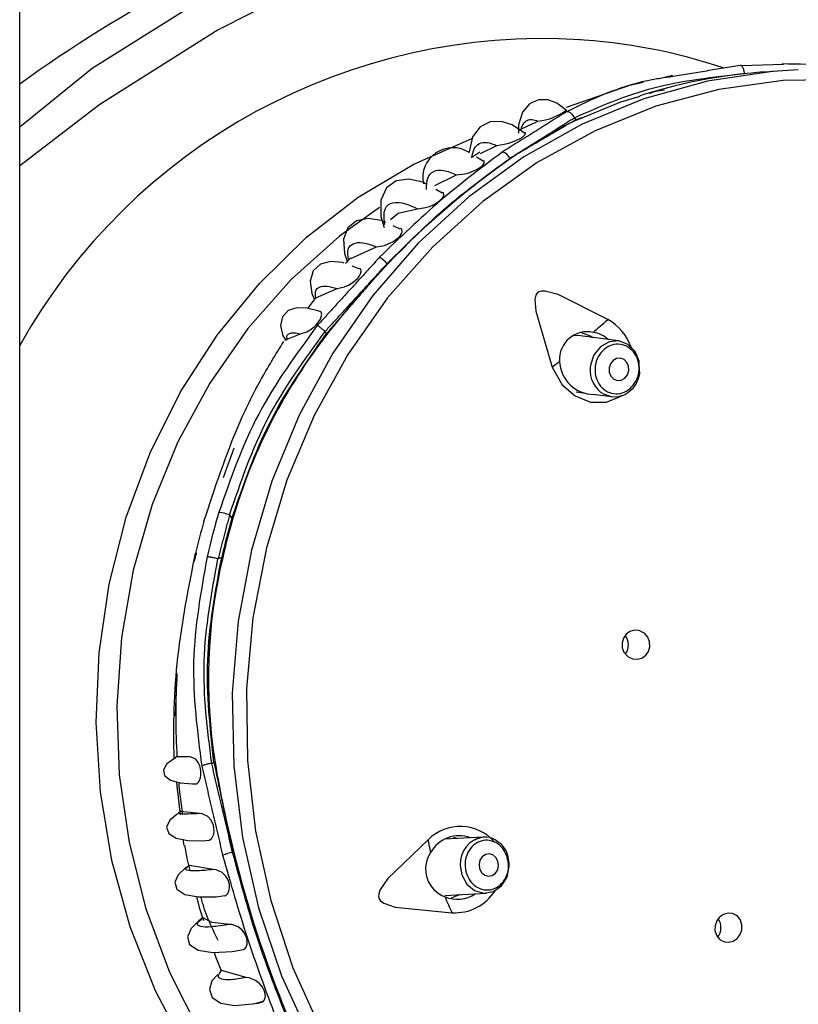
# Model space of a CAD drawing. Header units: millimetres. Extents: x 4904.09 to 4905.21, y 4759.5 to 4761.8.
# Tile 38 of 54: x 4904.3635 to 4904.3981, y 4760.8034 to 4760.8473. Entities that reach past the tile are written whole.
import ezdxf

# ---------------------------------------------------------------- set-up
doc = ezdxf.new("R2010")
doc.units = ezdxf.units.MM
doc.layers.add('SANINDUSA', color=3, linetype='Continuous')

msp = doc.modelspace()

# ---------------------------------------------------------------- linework, layer by layer
at = {"layer": 'SANINDUSA'}
for p, q in [((4904.36346256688, 4759.733268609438), (4904.36346256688, 4761.639268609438)), ((4904.397496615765, 4760.845291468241), (4904.395615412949, 4760.845225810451)), ((4904.392551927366, 4760.844792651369), (4904.391891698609, 4760.844642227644)), ((4904.386167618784, 4760.842583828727), (4904.385679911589, 4760.842349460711)), ((4904.386167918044, 4760.842583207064), (4904.386548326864, 4760.842770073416)), ((4904.388172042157, 4760.842916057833), (4904.388236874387, 4760.842823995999)), ((4904.383998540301, 4760.841327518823), (4904.384716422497, 4760.841680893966)), ((4904.383968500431, 4760.841376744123), (4904.383608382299, 4760.841153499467)), ((4904.384105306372, 4760.840987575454), (4904.383820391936, 4760.841161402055)), ((4904.381956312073, 4760.839897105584), (4904.382929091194, 4760.840370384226)), ((4904.382282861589, 4760.839559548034), (4904.381998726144, 4760.83971896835)), ((4904.380408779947, 4760.837953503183), (4904.380095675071, 4760.838099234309)), ((4904.378218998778, 4760.836651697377), (4904.379360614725, 4760.837170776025)), ((4904.378193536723, 4760.836674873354), (4904.377971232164, 4760.836419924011)), ((4904.378591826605, 4760.836180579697), (4904.378271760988, 4760.836304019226)), ((4904.376651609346, 4760.834900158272), (4904.377612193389, 4760.835311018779)), ((4904.376596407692, 4760.834836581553), (4904.376305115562, 4760.834428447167)), ((4904.377131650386, 4760.833302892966), (4904.377066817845, 4760.833394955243)), ((4904.375373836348, 4760.83305542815), (4904.375978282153, 4760.833292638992)), ((4904.377131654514, 4760.833302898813), (4904.377135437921, 4760.8332999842)), ((4904.388320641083, 4760.833211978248), (4904.388078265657, 4760.833201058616)), ((4904.390146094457, 4760.832974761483), (4904.38832061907, 4760.833213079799)), ((4904.388249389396, 4760.830701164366), (4904.388661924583, 4760.830647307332)), ((4904.388990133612, 4760.830604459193), (4904.389822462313, 4760.830495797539)), ((4904.37280960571, 4760.825221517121), (4904.372916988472, 4760.825069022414)), ((4904.372916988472, 4760.825069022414), (4904.372963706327, 4760.825072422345)), ((4904.371328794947, 4760.823533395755), (4904.37123371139, 4760.823152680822)), ((4904.372460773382, 4760.823330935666), (4904.372296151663, 4760.823265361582)), ((4904.37045880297, 4760.818162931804), (4904.370383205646, 4760.816268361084)), ((4904.371031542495, 4760.814446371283), (4904.370469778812, 4760.814447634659)), ((4904.372016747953, 4760.814155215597), (4904.372116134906, 4760.814194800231)), ((4904.371472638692, 4760.811920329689), (4904.370644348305, 4760.812014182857)), ((4904.384112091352, 4760.810866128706), (4904.382384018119, 4760.810773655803)), ((4904.382786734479, 4760.810862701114), (4904.382967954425, 4760.810804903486)), ((4904.37299613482, 4760.810203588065), (4904.372946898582, 4760.810192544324)), ((4904.385266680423, 4760.809708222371), (4904.38522111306, 4760.809987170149)), ((4904.372078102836, 4760.809425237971), (4904.371024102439, 4760.809611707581)), ((4904.382409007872, 4760.80827141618), (4904.384245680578, 4760.808369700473)), ((4904.383086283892, 4760.808307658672), (4904.382688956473, 4760.808147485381)), ((4904.372450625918, 4760.804934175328), (4904.372412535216, 4760.804960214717)), ((4904.373544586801, 4760.8046166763), (4904.372450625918, 4760.804934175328)), ((4904.373942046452, 4760.803465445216), (4904.374265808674, 4760.803541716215))]:
    msp.add_line(p, q, dxfattribs=at)
at = {"layer": 'SANINDUSA', "flags": 128}
for points in [[(4904.420830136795, 4760.858289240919), (4904.411791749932, 4760.857968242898), (4904.402786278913, 4760.85694235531), (4904.393891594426, 4760.85516756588), (4904.385746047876, 4760.852789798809), (4904.377822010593, 4760.849639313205), (4904.372305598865, 4760.846832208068), (4904.367030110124, 4760.843514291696), (4904.36346256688, 4760.840777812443)], [(4904.36346256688, 4760.842511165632), (4904.366694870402, 4760.845124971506), (4904.372100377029, 4760.84853088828), (4904.377794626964, 4760.851435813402), (4904.385284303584, 4760.854449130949), (4904.393025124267, 4760.856795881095)], [(4904.398149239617, 4760.845048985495), (4904.397006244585, 4760.844979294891), (4904.394105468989, 4760.844550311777), (4904.391266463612, 4760.843765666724), (4904.388524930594, 4760.842635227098), (4904.385915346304, 4760.841173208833), (4904.383470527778, 4760.839397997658), (4904.381221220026, 4760.837331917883), (4904.379195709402, 4760.835000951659), (4904.377419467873, 4760.83243441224), (4904.375914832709, 4760.829664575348), (4904.374700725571, 4760.82672627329), (4904.373792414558, 4760.823656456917), (4904.373201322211, 4760.820493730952), (4904.372934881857, 4760.81727786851), (4904.372996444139, 4760.814049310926), (4904.373385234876, 4760.810848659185), (4904.374096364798, 4760.807716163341), (4904.375120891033, 4760.804691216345), (4904.376445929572, 4760.801811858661)], [(4904.400354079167, 4760.844622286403), (4904.397470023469, 4760.844578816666), (4904.394608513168, 4760.844179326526), (4904.391805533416, 4760.843428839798), (4904.389096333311, 4760.842336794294), (4904.386514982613, 4760.840916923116), (4904.384093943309, 4760.839187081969), (4904.381863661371, 4760.837169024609), (4904.379852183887, 4760.834888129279), (4904.378084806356, 4760.83237307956), (4904.376583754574, 4760.829655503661), (4904.375367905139, 4760.826769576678), (4904.374452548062, 4760.823751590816), (4904.373849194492, 4760.820639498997), (4904.373565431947, 4760.817472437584), (4904.373604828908, 4760.81429023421), (4904.373966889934, 4760.811132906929), (4904.374647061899, 4760.808040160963), (4904.375636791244, 4760.805050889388), (4904.376923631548, 4760.802202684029)], [(4904.391243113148, 4760.844494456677), (4904.390628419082, 4760.844354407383), (4904.387814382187, 4760.843373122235)], [(4904.387809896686, 4760.843253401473), (4904.387396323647, 4760.843570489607), (4904.387000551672, 4760.843712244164), (4904.386579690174, 4760.843719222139), (4904.386177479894, 4760.843541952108), (4904.385858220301, 4760.843158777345), (4904.385681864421, 4760.842597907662), (4904.385679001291, 4760.842233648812)], [(4904.388290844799, 4760.842831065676), (4904.390244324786, 4760.843632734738), (4904.391100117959, 4760.843873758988)], [(4904.385953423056, 4760.842229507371), (4904.385408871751, 4760.842596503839), (4904.384923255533, 4760.842746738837), (4904.384429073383, 4760.842737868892), (4904.383977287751, 4760.842517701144), (4904.383639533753, 4760.842063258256), (4904.38348135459, 4760.841403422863), (4904.383483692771, 4760.841366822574)], [(4904.384716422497, 4760.841680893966), (4904.385052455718, 4760.841741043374), (4904.385251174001, 4760.841790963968), (4904.385497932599, 4760.841872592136), (4904.385631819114, 4760.841928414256), (4904.385764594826, 4760.841995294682), (4904.385861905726, 4760.84205591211), (4904.38592844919, 4760.84210834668), (4904.385985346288, 4760.842174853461), (4904.385991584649, 4760.8422437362), (4904.385969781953, 4760.842250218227)], [(4904.386166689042, 4760.789751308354), (4904.384124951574, 4760.790351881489), (4904.381495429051, 4760.791445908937), (4904.378996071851, 4760.792863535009), (4904.376659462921, 4760.794586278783), (4904.374516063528, 4760.796591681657), (4904.372593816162, 4760.79885360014), (4904.370917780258, 4760.801342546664), (4904.369509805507, 4760.804026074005), (4904.368388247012, 4760.806869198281), (4904.367567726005, 4760.809834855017), (4904.36705893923, 4760.812884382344), (4904.366868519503, 4760.815978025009), (4904.366998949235, 4760.819075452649), (4904.367448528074, 4760.822136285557), (4904.368211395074, 4760.825120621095), (4904.369277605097, 4760.827989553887), (4904.370633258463, 4760.830705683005), (4904.37226068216, 4760.833233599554), (4904.374138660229, 4760.835540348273), (4904.376242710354, 4760.837595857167), (4904.378545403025, 4760.839373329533), (4904.381016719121, 4760.840849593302), (4904.38360401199, 4760.84199780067)], [(4904.382929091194, 4760.840370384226), (4904.383285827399, 4760.840422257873), (4904.383467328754, 4760.840469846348), (4904.383684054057, 4760.840548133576), (4904.383817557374, 4760.840610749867), (4904.383950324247, 4760.840688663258), (4904.384045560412, 4760.840760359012), (4904.3841079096, 4760.840821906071), (4904.384159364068, 4760.840901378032), (4904.384161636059, 4760.840989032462), (4904.384119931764, 4760.841010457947)], [(4904.381609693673, 4760.839937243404), (4904.381414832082, 4760.840046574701), (4904.380797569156, 4760.840181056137), (4904.380236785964, 4760.840110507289), (4904.379798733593, 4760.839797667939), (4904.3795559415, 4760.839248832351), (4904.379556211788, 4760.838521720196), (4904.379699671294, 4760.83803470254)], [(4904.381191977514, 4760.838862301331), (4904.381546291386, 4760.838914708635), (4904.381715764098, 4760.838967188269), (4904.381912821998, 4760.839051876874), (4904.382044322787, 4760.839125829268), (4904.38217147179, 4760.839216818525), (4904.382259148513, 4760.839298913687), (4904.382316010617, 4760.839371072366), (4904.382358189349, 4760.839464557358), (4904.382343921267, 4760.839565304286), (4904.38229872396, 4760.839586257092)], [(4904.379490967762, 4760.838923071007), (4904.377714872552, 4760.83764287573), (4904.375560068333, 4760.835715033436), (4904.373622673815, 4760.833524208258), (4904.371928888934, 4760.831100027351), (4904.370501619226, 4760.8284752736), (4904.369360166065, 4760.825685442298), (4904.368519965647, 4760.822768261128), (4904.367992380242, 4760.81976317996), (4904.367784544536, 4760.816710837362), (4904.367899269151, 4760.813652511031), (4904.368335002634, 4760.810629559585), (4904.369085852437, 4760.807682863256), (4904.370141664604, 4760.804852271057), (4904.371488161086, 4760.802176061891), (4904.373107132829, 4760.799690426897), (4904.374976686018, 4760.797428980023), (4904.377071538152, 4760.795422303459), (4904.379363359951, 4760.793697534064), (4904.381821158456, 4760.792277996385), (4904.382967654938, 4760.791746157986)], [(4904.379986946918, 4760.8383867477), (4904.380317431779, 4760.838665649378), (4904.381191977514, 4760.838862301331)], [(4904.379778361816, 4760.838246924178), (4904.379576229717, 4760.838341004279), (4904.378985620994, 4760.838426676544), (4904.378467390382, 4760.838326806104), (4904.378081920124, 4760.838015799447), (4904.377891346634, 4760.837508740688), (4904.377931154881, 4760.836864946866), (4904.378071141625, 4760.836484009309)], [(4904.379360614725, 4760.837170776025), (4904.379708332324, 4760.837232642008), (4904.379881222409, 4760.837293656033), (4904.380083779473, 4760.837394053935), (4904.380205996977, 4760.837473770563), (4904.380324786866, 4760.837572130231), (4904.380407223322, 4760.837661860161), (4904.380458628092, 4760.837738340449), (4904.380496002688, 4760.837836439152), (4904.380482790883, 4760.837944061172), (4904.380420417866, 4760.837980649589)], [(4904.377921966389, 4760.836438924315), (4904.377847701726, 4760.836467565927), (4904.377312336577, 4760.836509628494), (4904.376855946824, 4760.836390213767), (4904.376533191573, 4760.836092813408), (4904.376396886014, 4760.835639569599), (4904.376470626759, 4760.835091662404), (4904.376597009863, 4760.834816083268)], [(4904.377612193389, 4760.835311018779), (4904.377927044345, 4760.835383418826), (4904.378105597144, 4760.835459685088), (4904.378318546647, 4760.835589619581), (4904.37842923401, 4760.835678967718), (4904.378534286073, 4760.835785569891), (4904.378606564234, 4760.835881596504), (4904.378651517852, 4760.83596426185), (4904.378681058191, 4760.836068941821), (4904.37865873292, 4760.836178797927), (4904.378601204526, 4760.836207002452)], [(4904.389657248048, 4760.833931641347), (4904.387457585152, 4760.835038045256), (4904.386865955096, 4760.835198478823), (4904.386704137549, 4760.835194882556), (4904.386590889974, 4760.835158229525), (4904.386512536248, 4760.835096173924), (4904.38645936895, 4760.835010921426), (4904.386417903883, 4760.834841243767), (4904.386455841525, 4760.834305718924), (4904.387182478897, 4760.831809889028)], [(4904.376595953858, 4760.834836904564), (4904.376599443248, 4760.83484336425), (4904.376651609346, 4760.834900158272)], [(4904.376878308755, 4760.834267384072), (4904.376743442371, 4760.834321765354), (4904.37625769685, 4760.834439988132), (4904.375806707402, 4760.834450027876), (4904.37542703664, 4760.834324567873), (4904.375171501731, 4760.834051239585), (4904.375088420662, 4760.833657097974), (4904.375191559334, 4760.83320712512), (4904.37529730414, 4760.833027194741)], [(4904.375978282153, 4760.833292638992), (4904.376249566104, 4760.833380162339), (4904.376401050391, 4760.833465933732), (4904.376580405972, 4760.833605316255), (4904.376688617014, 4760.833713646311), (4904.376789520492, 4760.833839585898), (4904.376857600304, 4760.83394981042), (4904.376899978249, 4760.834045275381), (4904.376923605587, 4760.834157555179), (4904.376895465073, 4760.834261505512), (4904.376878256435, 4760.834267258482)], [(4904.375288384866, 4760.833023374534), (4904.375280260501, 4760.833007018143), (4904.375334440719, 4760.833027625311), (4904.375373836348, 4760.83305542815)], [(4904.388478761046, 4760.833345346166), (4904.388881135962, 4760.833206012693), (4904.389001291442, 4760.833133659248)], [(4904.391079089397, 4760.831587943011), (4904.391060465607, 4760.832067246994), (4904.390878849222, 4760.832502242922), (4904.390561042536, 4760.832820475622), (4904.390155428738, 4760.832973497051), (4904.389723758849, 4760.832938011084), (4904.389331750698, 4760.832719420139), (4904.389039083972, 4760.832351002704), (4904.388890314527, 4760.831888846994), (4904.388880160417, 4760.831789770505)], [(4904.389897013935, 4760.832106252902), (4904.389779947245, 4760.831958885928), (4904.389720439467, 4760.831774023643), (4904.389727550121, 4760.831579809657), (4904.389800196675, 4760.831405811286), (4904.389927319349, 4760.831278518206), (4904.390089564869, 4760.831217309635), (4904.390262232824, 4760.831231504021), (4904.390419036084, 4760.831318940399), (4904.390536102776, 4760.831466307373), (4904.390595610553, 4760.831651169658), (4904.390588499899, 4760.831845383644), (4904.390515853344, 4760.832019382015), (4904.390388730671, 4760.832146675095), (4904.390226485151, 4760.832207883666), (4904.390053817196, 4760.83219368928), (4904.389897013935, 4760.832106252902)], [(4904.3871824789, 4760.831809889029), (4904.387628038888, 4760.831019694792), (4904.388206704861, 4760.830523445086), (4904.388898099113, 4760.830250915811), (4904.389600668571, 4760.830240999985), (4904.39018826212, 4760.830480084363), (4904.390259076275, 4760.830551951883)], [(4904.390996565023, 4760.831227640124), (4904.391034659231, 4760.831305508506), (4904.391102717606, 4760.831589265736)], [(4904.389493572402, 4760.830599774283), (4904.389813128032, 4760.83049706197), (4904.389822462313, 4760.830495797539)], [(4904.371666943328, 4760.824935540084), (4904.371665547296, 4760.824939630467), (4904.371666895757, 4760.824944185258), (4904.371671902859, 4760.824947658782)], [(4904.390572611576, 4760.818901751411), (4904.390765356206, 4760.818810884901), (4904.390975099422, 4760.818791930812), (4904.391178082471, 4760.818847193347), (4904.391350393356, 4760.818970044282), (4904.39147238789, 4760.819145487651), (4904.391531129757, 4760.819352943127), (4904.391521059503, 4760.819569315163), (4904.391443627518, 4760.819771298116), (4904.391306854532, 4760.819936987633), (4904.39125498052, 4760.819977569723), (4904.391062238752, 4760.820068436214), (4904.390852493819, 4760.820087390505), (4904.390649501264, 4760.820032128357), (4904.390477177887, 4760.819909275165), (4904.390355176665, 4760.819733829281), (4904.390296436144, 4760.819526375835), (4904.390306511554, 4760.819310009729), (4904.390383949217, 4760.819108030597), (4904.390520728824, 4760.818942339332), (4904.390572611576, 4760.818901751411)], [(4904.370393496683, 4760.814375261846), (4904.370332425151, 4760.814354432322), (4904.370024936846, 4760.81414176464), (4904.369866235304, 4760.813872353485), (4904.369918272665, 4760.813609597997), (4904.370179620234, 4760.813408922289), (4904.37060958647, 4760.813288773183), (4904.37116586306, 4760.813239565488), (4904.371327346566, 4760.8132407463)], [(4904.370495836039, 4760.814471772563), (4904.370403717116, 4760.814416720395), (4904.3703928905, 4760.81437630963)], [(4904.371327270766, 4760.813239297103), (4904.371348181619, 4760.813245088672), (4904.37143706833, 4760.813339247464), (4904.37151030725, 4760.813504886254), (4904.37153466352, 4760.813637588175), (4904.371537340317, 4760.813793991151), (4904.3715189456, 4760.813932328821), (4904.371485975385, 4760.814053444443), (4904.371420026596, 4760.814198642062), (4904.371306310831, 4760.814340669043), (4904.371104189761, 4760.814439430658), (4904.371031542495, 4760.814446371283), (4904.371031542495, 4760.814446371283)], [(4904.370545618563, 4760.813306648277), (4904.370555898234, 4760.813119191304), (4904.370721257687, 4760.811868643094)], [(4904.370582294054, 4760.811944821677), (4904.370472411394, 4760.811895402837), (4904.37014874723, 4760.811627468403), (4904.370006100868, 4760.811317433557), (4904.370100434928, 4760.811032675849), (4904.370429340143, 4760.810828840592), (4904.370955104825, 4760.81072415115), (4904.371638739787, 4760.810709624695), (4904.371893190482, 4760.810728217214)], [(4904.370644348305, 4760.812014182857), (4904.370581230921, 4760.811979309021), (4904.37057876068, 4760.81194962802)], [(4904.371893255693, 4760.810725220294), (4904.37192438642, 4760.81073287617), (4904.372026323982, 4760.810829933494), (4904.372105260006, 4760.811003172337), (4904.372123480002, 4760.811123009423), (4904.372118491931, 4760.81126534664), (4904.372092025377, 4760.811392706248), (4904.372052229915, 4760.811501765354), (4904.371974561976, 4760.811639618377), (4904.371838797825, 4760.811786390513), (4904.371596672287, 4760.811904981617), (4904.371472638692, 4760.811920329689), (4904.371472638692, 4760.811920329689)], [(4904.381656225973, 4760.810755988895), (4904.37986883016, 4760.809023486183), (4904.379510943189, 4760.808508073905), (4904.379456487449, 4760.808348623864), (4904.379449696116, 4760.808223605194), (4904.379478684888, 4760.808122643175), (4904.379537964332, 4760.808037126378), (4904.379678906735, 4760.807929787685), (4904.380183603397, 4760.80775646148), (4904.382720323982, 4760.807503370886)], [(4904.370803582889, 4760.810506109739), (4904.370917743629, 4760.809865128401), (4904.371038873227, 4760.809384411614)], [(4904.383952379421, 4760.809458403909), (4904.384042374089, 4760.80929131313), (4904.384180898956, 4760.809175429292), (4904.384346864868, 4760.809128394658), (4904.384515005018, 4760.809157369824), (4904.384659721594, 4760.809257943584), (4904.384758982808, 4760.809414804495), (4904.38479767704, 4760.809604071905), (4904.384769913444, 4760.809796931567), (4904.384679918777, 4760.809964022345), (4904.38454139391, 4760.810079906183), (4904.384375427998, 4760.810126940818), (4904.384207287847, 4760.810097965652), (4904.384062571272, 4760.809997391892), (4904.383963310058, 4760.80984053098), (4904.383924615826, 4760.80965126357), (4904.383952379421, 4760.809458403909)], [(4904.383087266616, 4760.809607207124), (4904.383156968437, 4760.809194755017), (4904.383381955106, 4760.808777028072), (4904.383728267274, 4760.808487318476), (4904.384143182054, 4760.80836973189), (4904.38456353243, 4760.808442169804), (4904.384925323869, 4760.808693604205), (4904.385173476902, 4760.809085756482), (4904.385270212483, 4760.809558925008), (4904.385266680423, 4760.809708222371)], [(4904.370993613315, 4760.809575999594), (4904.37085539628, 4760.809499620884), (4904.370521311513, 4760.809197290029), (4904.370366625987, 4760.808860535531), (4904.370458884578, 4760.808546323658), (4904.370819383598, 4760.80831594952), (4904.371421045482, 4760.808204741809), (4904.372217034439, 4760.808216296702), (4904.372602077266, 4760.808265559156)], [(4904.371024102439, 4760.809611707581), (4904.370985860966, 4760.809592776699), (4904.370987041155, 4760.809583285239)], [(4904.372602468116, 4760.808260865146), (4904.372646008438, 4760.808272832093), (4904.372735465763, 4760.808365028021), (4904.372800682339, 4760.808516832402), (4904.372815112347, 4760.808635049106), (4904.372802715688, 4760.80877759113), (4904.372767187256, 4760.808904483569), (4904.372719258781, 4760.809010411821), (4904.372630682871, 4760.80914359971), (4904.372480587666, 4760.809287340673), (4904.372221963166, 4760.809407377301), (4904.372078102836, 4760.809425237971), (4904.372078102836, 4760.809425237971)], [(4904.371331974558, 4760.808221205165), (4904.371453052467, 4760.80774069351), (4904.371647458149, 4760.807157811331)], [(4904.395402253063, 4760.807372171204), (4904.395221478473, 4760.807462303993), (4904.395020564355, 4760.807482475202), (4904.394821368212, 4760.80743056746), (4904.394645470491, 4760.807311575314), (4904.39451305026, 4760.807137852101), (4904.394440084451, 4760.806928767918), (4904.394435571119, 4760.806708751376), (4904.394499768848, 4760.806503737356), (4904.394624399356, 4760.806337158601), (4904.3946730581, 4760.806296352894), (4904.394853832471, 4760.806206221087), (4904.395054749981, 4760.806186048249), (4904.39525395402, 4760.806237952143), (4904.395429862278, 4760.806356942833), (4904.395562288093, 4760.806530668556), (4904.395635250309, 4760.806739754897), (4904.395639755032, 4760.806959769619), (4904.395575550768, 4760.807164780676), (4904.395450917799, 4760.80733136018), (4904.395402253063, 4760.807372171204)], [(4904.371598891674, 4760.807255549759), (4904.371438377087, 4760.807148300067), (4904.371099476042, 4760.806804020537), (4904.370937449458, 4760.806433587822), (4904.371027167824, 4760.806088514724), (4904.371407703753, 4760.805835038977), (4904.372061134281, 4760.805723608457), (4904.372931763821, 4760.805770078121), (4904.373429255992, 4760.805863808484)], [(4904.372824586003, 4760.806983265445), (4904.372040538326, 4760.807059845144), (4904.371616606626, 4760.80726898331)], [(4904.373430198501, 4760.805857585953), (4904.373479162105, 4760.805873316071), (4904.373553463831, 4760.805965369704), (4904.373599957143, 4760.806109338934), (4904.373603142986, 4760.806230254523), (4904.373576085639, 4760.806373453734), (4904.373527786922, 4760.806497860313), (4904.373467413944, 4760.806603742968), (4904.373360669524, 4760.806736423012), (4904.373189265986, 4760.806874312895), (4904.372913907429, 4760.806976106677), (4904.372824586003, 4760.806983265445), (4904.372824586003, 4760.806983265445)], [(4904.372124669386, 4760.805726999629), (4904.372197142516, 4760.805509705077), (4904.372441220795, 4760.804935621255)], [(4904.3722871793, 4760.804749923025), (4904.372025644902, 4760.804465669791), (4904.371918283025, 4760.804077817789), (4904.372038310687, 4760.803726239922), (4904.372416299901, 4760.80347579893), (4904.373033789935, 4760.803375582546), (4904.373839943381, 4760.80344139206), (4904.373942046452, 4760.803465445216)], [(4904.374028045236, 4760.80346435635), (4904.374289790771, 4760.803533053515), (4904.374365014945, 4760.803620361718), (4904.374406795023, 4760.803764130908), (4904.374402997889, 4760.803875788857), (4904.37436865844, 4760.804009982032), (4904.374313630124, 4760.804129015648), (4904.374249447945, 4760.804228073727), (4904.374140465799, 4760.804352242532), (4904.373968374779, 4760.804485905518), (4904.373691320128, 4760.804598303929), (4904.373544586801, 4760.8046166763)]]:
    msp.add_lwpolyline(points, dxfattribs=at)
at = {"layer": 'SANINDUSA'}
for centre, radius, start, end in [((4904.399486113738, 4760.794497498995), 0.06155882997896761, 109.875006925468, 125.8163393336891), ((4904.386760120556, 4760.819754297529), 0.02668946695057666, 86.38811542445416, 150.7988064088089), ((4904.386845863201, 4760.821384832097), 0.02505272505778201, 71.39127315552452, 86.92922260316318), ((4904.397441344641, 4760.845234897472), 7.908949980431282e-05, 45.6657690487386, 99.96012969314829), ((4904.398284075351, 4760.82126955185), 0.02374364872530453, 92.52297809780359, 107.6265855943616), ((4904.38636491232, 4760.845094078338), 0.002331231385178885, 274.5125299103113, 308.7521062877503), ((4904.387810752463, 4760.842807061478), 0.0003773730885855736, 16.78787307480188, 87.77251367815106), ((4904.398566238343, 4760.821925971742), 0.02329391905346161, 116.1753085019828, 124.5481234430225), ((4904.382755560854, 4760.840248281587), 0.001334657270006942, 56.93724936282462, 191.8268671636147), ((4904.384862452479, 4760.840916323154), 0.0004795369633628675, 23.52224609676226, 78.44721217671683), ((4904.405290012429, 4760.812324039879), 0.03501571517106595, 124.6999694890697, 136.5165311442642), ((4904.409502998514, 4760.807988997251), 0.04105642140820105, 136.1728873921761, 141.9265340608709), ((4904.378834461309, 4760.835578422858), 0.001301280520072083, 40.08000167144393, 59.58067220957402), ((4904.349963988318, 4760.877678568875), 0.05907070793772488, 311.3757275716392, 312.2186592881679), ((4904.388537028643, 4760.831922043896), 0.002300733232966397, 18.88454456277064, 60.86318653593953), ((4904.388737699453, 4760.832158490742), 0.001224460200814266, 77.18094660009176, 184.0355519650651), ((4904.388880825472, 4760.832213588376), 0.001146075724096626, 45.83403918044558, 83.55992848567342), ((4904.396598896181, 4760.818161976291), 0.02462471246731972, 142.0447080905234, 163.7021598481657), ((4904.383284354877, 4760.837111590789), 0.00658053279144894, 306.325520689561, 310.0231381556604), ((4904.389034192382, 4760.832111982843), 0.001518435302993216, 181.4968305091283, 270.4337914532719), ((4904.390091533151, 4760.831661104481), 0.001218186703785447, 173.9370572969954, 240.6027898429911), ((4904.390151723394, 4760.831493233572), 0.0008856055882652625, 306.6846244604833, 342.5483804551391), ((4904.389980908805, 4760.831447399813), 0.0009649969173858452, 241.1792755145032, 316.4913891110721), ((4904.402412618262, 4760.816379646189), 0.03138322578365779, 163.423175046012, 167.1622329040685), ((4904.372199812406, 4760.823694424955), 0.001644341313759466, 68.23235182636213, 85.32820638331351), ((4904.402490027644, 4760.816377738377), 0.03082374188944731, 163.6223518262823, 166.9630561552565), ((4904.40254817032, 4760.816377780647), 0.03083564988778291, 163.6223518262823, 166.9630561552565), ((4904.40140534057, 4760.816378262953), 0.03094368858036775, 163.922628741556, 166.6627792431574), ((4904.395353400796, 4760.817903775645), 0.02348248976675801, 166.6304209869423, 189.0888129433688), ((4904.389880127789, 4760.819439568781), 0.0007000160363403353, 324.4021811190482, 36.53391954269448), ((4904.399786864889, 4760.816268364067), 0.02937356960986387, 176.7571288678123, 183.5537740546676), ((4904.421839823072, 4760.822446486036), 0.05035486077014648, 189.4321471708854, 194.0858960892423), ((4904.383087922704, 4760.809309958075), 0.002034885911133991, 40.69950136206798, 134.7146095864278), ((4904.385948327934, 4760.811300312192), 0.004326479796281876, 187.2276534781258, 195.0213105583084), ((4904.383036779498, 4760.809485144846), 0.001444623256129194, 69.24136697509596, 151.295678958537), ((4904.38427669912, 4760.809685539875), 0.001192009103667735, 97.93749462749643, 183.767901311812), ((4904.3841864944, 4760.809984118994), 0.000889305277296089, 49.74087222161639, 120.7712986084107), ((4904.384270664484, 4760.809834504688), 0.000962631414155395, 9.125169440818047, 59.36401847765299), ((4904.374541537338, 4760.803696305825), 0.006689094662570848, 103.7917610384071, 107.7476337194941), ((4904.423367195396, 4760.822687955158), 0.05189525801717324, 193.9340674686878, 202.2970867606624), ((4904.382850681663, 4760.809446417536), 0.001305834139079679, 145.8754439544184, 250.3557289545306), ((4904.3828482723, 4760.809622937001), 0.002123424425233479, 266.545513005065, 327.5090382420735), ((4904.382968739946, 4760.809489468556), 0.001389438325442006, 246.3643324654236, 304.4277589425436), ((4904.391834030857, 4760.811870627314), 0.01010606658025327, 201.1965931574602, 205.6035776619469), ((4904.394003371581, 4760.806834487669), 0.0007006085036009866, 323.5446146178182, 34.02646727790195)]:
    msp.add_arc(centre, radius, start, end, dxfattribs=at)
for points, degree in [([(4904.395559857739, 4760.845246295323), (4904.392562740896, 4760.844752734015)], 1), ([(4904.387825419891, 4760.843184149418), (4904.38495848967, 4760.84138614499)], 1), ([(4904.385302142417, 4760.841107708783), (4904.388172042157, 4760.842916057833)], 1), ([(4904.388236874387, 4760.842823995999), (4904.385302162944, 4760.841107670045)], 1), ([(4904.388236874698, 4760.842823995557), (4904.388523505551, 4760.842926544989)], 1), ([(4904.379493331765, 4760.836700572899), (4904.376733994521, 4760.833674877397)], 1), ([(4904.37983187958, 4760.836418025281), (4904.377131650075, 4760.833302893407)], 1), ([(4904.377066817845, 4760.833394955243), (4904.379830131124, 4760.836416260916)], 1), ([(4904.389494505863, 4760.832596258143), (4904.389399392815, 4760.832494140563), (4904.389209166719, 4760.832289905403), (4904.389078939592, 4760.831861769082), (4904.3890937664, 4760.831422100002), (4904.389259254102, 4760.831025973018), (4904.389548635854, 4760.830736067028), (4904.389916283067, 4760.830598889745), (4904.39031408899, 4760.830623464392), (4904.390539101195, 4760.83077523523), (4904.390651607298, 4760.83085112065)], 3), ([(4904.372536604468, 4760.826897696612), (4904.373011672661, 4760.828209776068)], 1), ([(4904.37280960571, 4760.825221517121), (4904.372296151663, 4760.823265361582)], 1), ([(4904.372946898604, 4760.81019254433), (4904.372016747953, 4760.814155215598)], 1), ([(4904.372116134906, 4760.814194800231), (4904.372946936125, 4760.810192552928)], 1), ([(4904.371577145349, 4760.814028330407), (4904.372502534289, 4760.8100670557)], 1), ([(4904.370625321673, 4760.811864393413), (4904.370457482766, 4760.813331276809)], 1), ([(4904.383365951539, 4760.809247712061), (4904.383424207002, 4760.809116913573), (4904.383540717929, 4760.808855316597), (4904.383863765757, 4760.808595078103), (4904.384239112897, 4760.80848723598), (4904.384621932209, 4760.808553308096), (4904.384951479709, 4760.808782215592), (4904.385175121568, 4760.809138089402), (4904.385271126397, 4760.809571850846), (4904.385209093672, 4760.809856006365), (4904.385178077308, 4760.809998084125)], 3)]:
    msp.add_open_spline(points, degree=degree, dxfattribs=at)
for points, knots in [([(4904.395749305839, 4760.844888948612), (4904.395746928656, 4760.844913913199), (4904.395742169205, 4760.844963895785), (4904.395727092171, 4760.845035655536), (4904.395706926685, 4760.845101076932), (4904.39568198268, 4760.84515723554), (4904.39565349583, 4760.845201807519), (4904.395622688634, 4760.845232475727), (4904.395590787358, 4760.845249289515), (4904.395570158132, 4760.845247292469), (4904.395559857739, 4760.845246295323)], [0, 0, 0, 0, 0.1248127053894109, 0.2498924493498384, 0.3749947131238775, 0.5000058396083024, 0.6250068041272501, 0.7501171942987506, 0.8752308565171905, 1, 1, 1, 1]), ([(4904.402656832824, 4760.84473932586), (4904.402384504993, 4760.844808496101), (4904.400604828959, 4760.845260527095), (4904.398884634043, 4760.845288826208), (4904.397427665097, 4760.845312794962)], [0, 0, 0, 0, 0.1530210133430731, 1, 1, 1, 1]), ([(4904.392562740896, 4760.844752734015), (4904.392180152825, 4760.844697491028), (4904.390403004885, 4760.844440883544), (4904.38895875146, 4760.843736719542), (4904.387825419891, 4760.843184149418)], [0, 0, 0, 0, 0.2152820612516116, 1, 1, 1, 1]), ([(4904.388172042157, 4760.842916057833), (4904.389308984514, 4760.843418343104), (4904.391583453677, 4760.844423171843), (4904.394360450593, 4760.844733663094), (4904.395749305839, 4760.844888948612)], [0, 0, 0, 0, 0.4998715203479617, 1, 1, 1, 1]), ([(4904.391534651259, 4760.844003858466), (4904.391621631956, 4760.844039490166), (4904.391818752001, 4760.844120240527), (4904.392057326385, 4760.844146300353), (4904.392190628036, 4760.844160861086)], [0, 0, 0, 0, 0.4412574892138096, 1, 1, 1, 1]), ([(4904.385796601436, 4760.842400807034), (4904.385827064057, 4760.842492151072), (4904.385887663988, 4760.842673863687), (4904.386058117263, 4760.842818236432), (4904.386276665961, 4760.842864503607), (4904.386457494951, 4760.842801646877), (4904.386548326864, 4760.842770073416)], [0, 0, 0, 0, 0.251649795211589, 0.5006122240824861, 0.7491533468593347, 1, 1, 1, 1]), ([(4904.383602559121, 4760.841132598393), (4904.383630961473, 4760.841278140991), (4904.383687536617, 4760.841568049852), (4904.383930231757, 4760.84179219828), (4904.384269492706, 4760.841853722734), (4904.384567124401, 4760.841738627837), (4904.384716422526, 4760.841680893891)], [0, 0, 0, 0, 0.2513170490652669, 0.5006028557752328, 0.7494922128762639, 1, 1, 1, 1]), ([(4904.38495848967, 4760.84138614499), (4904.384042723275, 4760.840697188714), (4904.382211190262, 4760.839319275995), (4904.380399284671, 4760.837573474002), (4904.379493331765, 4760.836700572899)], [0, 0, 0, 0, 0.4999999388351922, 1, 1, 1, 1]), ([(4904.379831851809, 4760.836418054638), (4904.380726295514, 4760.837306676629), (4904.382515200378, 4760.83908393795), (4904.384372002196, 4760.84043232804), (4904.385300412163, 4760.841106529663)], [0, 0, 0, 0, 0.4999951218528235, 1, 1, 1, 1]), ([(4904.381579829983, 4760.839713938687), (4904.38158891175, 4760.839902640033), (4904.381607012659, 4760.840278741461), (4904.381885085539, 4760.840562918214), (4904.382320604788, 4760.840624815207), (4904.382725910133, 4760.840455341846), (4904.382929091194, 4760.840370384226)], [0, 0, 0, 0, 0.2511814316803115, 0.5006307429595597, 0.749664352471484, 1, 1, 1, 1]), ([(4904.379726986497, 4760.838167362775), (4904.379703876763, 4760.838384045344), (4904.379657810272, 4760.838815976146), (4904.379938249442, 4760.839136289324), (4904.380444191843, 4760.839187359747), (4904.380942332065, 4760.838970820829), (4904.381191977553, 4760.838862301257)], [0, 0, 0, 0, 0.2511823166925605, 0.500701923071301, 0.7497742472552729, 0.9999999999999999, 0.9999999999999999, 0.9999999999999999, 0.9999999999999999]), ([(4904.378108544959, 4760.836601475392), (4904.378089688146, 4760.836765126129), (4904.378052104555, 4760.837091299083), (4904.378288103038, 4760.83733775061), (4904.378714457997, 4760.837391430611), (4904.379144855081, 4760.837244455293), (4904.379360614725, 4760.837170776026)], [0, 0, 0, 0, 0.2511814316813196, 0.5006307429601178, 0.7496643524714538, 1, 1, 1, 1]), ([(4904.376651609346, 4760.834900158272), (4904.376639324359, 4760.835009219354), (4904.376614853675, 4760.835226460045), (4904.37679488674, 4760.835394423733), (4904.377116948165, 4760.835440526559), (4904.377446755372, 4760.835354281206), (4904.377612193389, 4760.835311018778)], [0, 0, 0, 0, 0.2513170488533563, 0.5006028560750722, 0.7494922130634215, 1, 1, 1, 1]), ([(4904.376733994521, 4760.833674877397), (4904.375788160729, 4760.832390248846), (4904.373896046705, 4760.82982038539), (4904.372854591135, 4760.826829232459), (4904.372333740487, 4760.825333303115)], [0, 0, 0, 0, 0.4998820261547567, 1, 1, 1, 1]), ([(4904.37280960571, 4760.825221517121), (4904.373310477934, 4760.826686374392), (4904.374311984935, 4760.829615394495), (4904.376148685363, 4760.832135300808), (4904.377066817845, 4760.833394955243)], [0, 0, 0, 0, 0.5001185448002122, 1, 1, 1, 1]), ([(4904.377066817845, 4760.833394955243), (4904.377037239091, 4760.833419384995), (4904.376988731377, 4760.833459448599), (4904.376919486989, 4760.833516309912), (4904.376863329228, 4760.833563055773), (4904.376813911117, 4760.833604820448), (4904.376765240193, 4760.833645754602), (4904.376745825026, 4760.833663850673), (4904.376733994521, 4760.833674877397)], [0, 0, 0, 0, 0.2149901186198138, 0.3525733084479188, 0.5003442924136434, 0.6481913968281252, 0.7856277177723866, 1, 1, 1, 1]), ([(4904.371671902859, 4760.824947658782), (4904.372154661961, 4760.826412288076), (4904.372879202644, 4760.828610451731), (4904.374159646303, 4760.8312289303), (4904.374870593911, 4760.832373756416), (4904.375226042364, 4760.832946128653)], [0, 0, 0, 0, 0.4996017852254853, 0.7498187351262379, 1, 1, 1, 1]), ([(4904.372916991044, 4760.825069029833), (4904.373421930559, 4760.826536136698), (4904.374431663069, 4760.829469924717), (4904.376231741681, 4760.832025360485), (4904.377131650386, 4760.833302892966)], [0, 0, 0, 0, 0.5000725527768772, 1, 1, 1, 1]), ([(4904.375373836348, 4760.83305542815), (4904.375367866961, 4760.833114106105), (4904.375355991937, 4760.833230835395), (4904.375468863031, 4760.833323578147), (4904.375668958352, 4760.833353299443), (4904.375874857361, 4760.833312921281), (4904.375978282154, 4760.833292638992)], [0, 0, 0, 0, 0.2516497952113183, 0.5006122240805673, 0.7491533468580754, 1, 1, 1, 1]), ([(4904.390651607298, 4760.83085112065), (4904.390746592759, 4760.830953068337), (4904.390936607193, 4760.831157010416), (4904.391067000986, 4760.831584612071), (4904.391052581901, 4760.832024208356), (4904.39088733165, 4760.832420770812), (4904.390597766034, 4760.832711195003), (4904.390229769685, 4760.832848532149), (4904.389831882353, 4760.832823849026), (4904.389606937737, 4760.832672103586), (4904.389494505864, 4760.832596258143)], [0, 0, 0, 0, 0.1248186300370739, 0.2496944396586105, 0.3746571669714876, 0.4997338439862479, 0.6249185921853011, 0.7500608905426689, 0.8750753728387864, 1, 1, 1, 1]), ([(4904.370342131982, 4760.814339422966), (4904.370332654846, 4760.81508513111), (4904.370313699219, 4760.816576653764), (4904.370534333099, 4760.819676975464), (4904.370991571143, 4760.821981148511), (4904.371296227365, 4760.82351641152)], [0, 0, 0, 0, 0.2501812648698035, 0.5003982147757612, 1, 1, 1, 1]), ([(4904.371813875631, 4760.8233527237), (4904.371532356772, 4760.821791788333), (4904.370969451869, 4760.818670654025), (4904.371374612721, 4760.815575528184), (4904.371577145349, 4760.814028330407)], [0, 0, 0, 0, 0.5001179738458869, 1, 1, 1, 1]), ([(4904.371296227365, 4760.82351641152), (4904.37129314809, 4760.8235143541), (4904.371286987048, 4760.823510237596), (4904.371296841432, 4760.823499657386), (4904.371319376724, 4760.823486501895), (4904.371345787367, 4760.823475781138), (4904.371358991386, 4760.823470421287)], [0, 0, 0, 0, 0.2498227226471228, 0.4998473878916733, 0.7499483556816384, 1, 1, 1, 1]), ([(4904.372016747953, 4760.814155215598), (4904.371826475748, 4760.815668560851), (4904.371445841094, 4760.818695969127), (4904.37201267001, 4760.821741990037), (4904.372296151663, 4760.823265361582)], [0, 0, 0, 0, 0.4998814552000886, 1, 1, 1, 1]), ([(4904.372296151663, 4760.823265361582), (4904.372273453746, 4760.823271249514), (4904.372228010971, 4760.823283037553), (4904.372154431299, 4760.82330012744), (4904.372080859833, 4760.823315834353), (4904.372009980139, 4760.823329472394), (4904.371944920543, 4760.823340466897), (4904.371888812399, 4760.823348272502), (4904.371842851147, 4760.823352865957), (4904.371823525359, 4760.823352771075), (4904.371813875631, 4760.8233527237)], [0, 0, 0, 0, 0.1248247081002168, 0.2499075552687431, 0.3750064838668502, 0.5000076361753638, 0.624998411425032, 0.7501066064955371, 0.875223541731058, 1, 1, 1, 1]), ([(4904.372116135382, 4760.814194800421), (4904.3719499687, 4760.815712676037), (4904.3716175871, 4760.818748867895), (4904.372179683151, 4760.821803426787), (4904.372460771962, 4760.823330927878)], [0, 0, 0, 0, 0.4999274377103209, 1, 1, 1, 1]), ([(4904.371031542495, 4760.814446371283), (4904.37092222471, 4760.81444420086), (4904.370704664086, 4760.814439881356), (4904.370513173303, 4760.814443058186), (4904.370426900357, 4760.814452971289), (4904.370472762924, 4760.814465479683), (4904.370495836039, 4760.814471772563)], [0, 0, 0, 0, 0.2507447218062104, 0.4990238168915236, 0.7479626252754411, 1, 1, 1, 1]), ([(4904.372016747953, 4760.814155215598), (4904.371978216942, 4760.814150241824), (4904.371916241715, 4760.814142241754), (4904.371827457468, 4760.814124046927), (4904.371756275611, 4760.814105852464), (4904.37169200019, 4760.814085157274), (4904.371625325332, 4760.814059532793), (4904.371595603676, 4760.814040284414), (4904.371577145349, 4760.814028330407)], [0, 0, 0, 0, 0.2221430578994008, 0.357306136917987, 0.5003374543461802, 0.6433943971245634, 0.778533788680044, 1, 1, 1, 1]), ([(4904.371472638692, 4760.811920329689), (4904.371293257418, 4760.811910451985), (4904.370935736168, 4760.811890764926), (4904.370628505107, 4760.811901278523), (4904.370502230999, 4760.811939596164), (4904.370596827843, 4760.811989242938), (4904.370644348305, 4760.812014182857)], [0, 0, 0, 0, 0.2504255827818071, 0.4991182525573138, 0.748383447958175, 1, 1, 1, 1]), ([(4904.370794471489, 4760.810504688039), (4904.370785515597, 4760.810536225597), (4904.370760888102, 4760.810622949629), (4904.37075493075, 4760.810709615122), (4904.370751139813, 4760.810764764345)], [0, 0, 0, 0, 0.3636542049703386, 1, 1, 1, 1]), ([(4904.385178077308, 4760.809998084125), (4904.385119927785, 4760.810128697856), (4904.385003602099, 4760.810389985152), (4904.384681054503, 4760.810650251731), (4904.384305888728, 4760.810758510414), (4904.383922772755, 4760.810692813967), (4904.383592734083, 4760.810463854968), (4904.383368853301, 4760.810107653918), (4904.38327291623, 4760.809673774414), (4904.383334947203, 4760.809389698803), (4904.383365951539, 4760.809247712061)], [0, 0, 0, 0, 0.1248186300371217, 0.2496944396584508, 0.3746571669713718, 0.4997338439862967, 0.6249185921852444, 0.7500608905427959, 0.8750753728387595, 0.9999999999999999, 0.9999999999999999, 0.9999999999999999, 0.9999999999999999]), ([(4904.375298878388, 4760.803002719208), (4904.374849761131, 4760.804154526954), (4904.373951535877, 4760.806458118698), (4904.373282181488, 4760.808946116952), (4904.372947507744, 4760.810190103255)], [0, 0, 0, 0, 0.5000051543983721, 1, 1, 1, 1]), ([(4904.372502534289, 4760.8100670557), (4904.372854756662, 4760.808830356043), (4904.373559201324, 4760.806356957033), (4904.374421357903, 4760.804041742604), (4904.37485243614, 4760.802884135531)], [0, 0, 0, 0, 0.5000000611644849, 1, 1, 1, 1]), ([(4904.372078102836, 4760.809425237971), (4904.371836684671, 4760.809401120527), (4904.371355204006, 4760.809353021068), (4904.370947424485, 4760.80937055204), (4904.370796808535, 4760.8094511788), (4904.370948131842, 4760.809558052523), (4904.37102410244, 4760.809611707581)], [0, 0, 0, 0, 0.2502499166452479, 0.4990945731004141, 0.7485246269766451, 1, 1, 1, 1]), ([(4904.372303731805, 4760.806269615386), (4904.371995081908, 4760.806891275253), (4904.371684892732, 4760.807516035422), (4904.371553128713, 4760.80820323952), (4904.37155247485, 4760.808206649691)], [0, 0, 0, 0, 0.9950376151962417, 1, 1, 1, 1]), ([(4904.372824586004, 4760.806983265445), (4904.372534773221, 4760.806938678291), (4904.371956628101, 4760.806849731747), (4904.371469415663, 4760.806870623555), (4904.371306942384, 4760.807002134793), (4904.371513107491, 4760.807179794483), (4904.371616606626, 4760.80726898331)], [0, 0, 0, 0, 0.2501380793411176, 0.4989983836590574, 0.7484868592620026, 1, 1, 1, 1]), ([(4904.373544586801, 4760.8046166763), (4904.373308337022, 4760.804575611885), (4904.372837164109, 4760.804493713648), (4904.372425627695, 4760.804523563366), (4904.372257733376, 4760.804660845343), (4904.372386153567, 4760.804842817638), (4904.372450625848, 4760.804934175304)], [0, 0, 0, 0, 0.2502499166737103, 0.4990945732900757, 0.7485246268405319, 1, 1, 1, 1])]:
    msp.add_open_spline(points, degree=3, knots=knots, dxfattribs=at)

doc.saveas('drawing.dxf')
